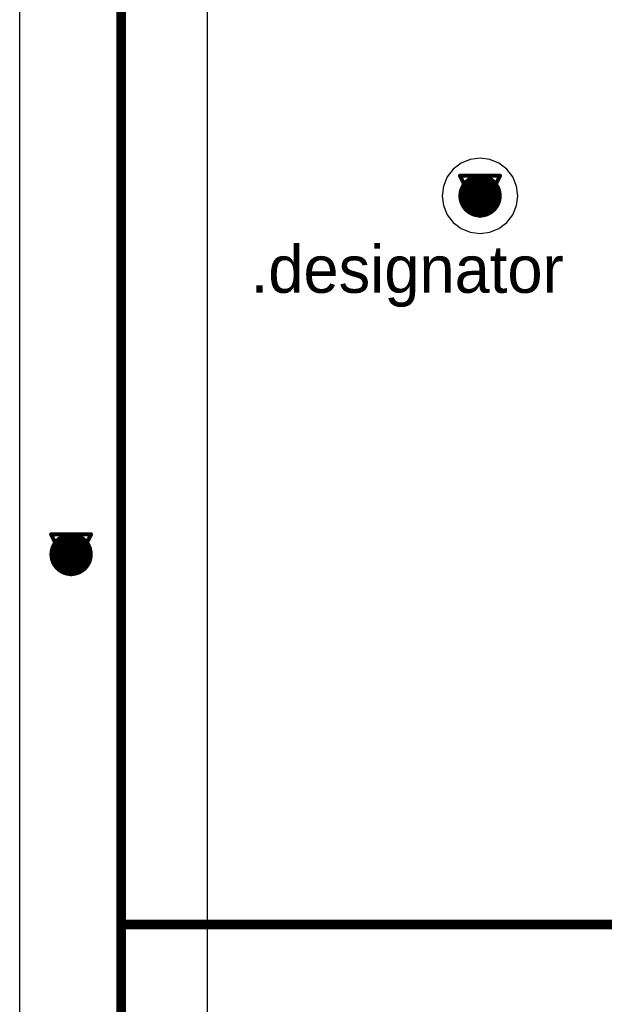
# Model space of a CAD drawing. Header units: millimetres. Extents: x 138 to 555, y 26 to 334.
# Tile 232 of 256: x 161.43 to 168.85, y 200.19 to 212.68. Entities that reach past the tile are written whole.
import ezdxf

# ---------------------------------------------------------------- set-up
doc = ezdxf.new("R2010")
doc.units = ezdxf.units.MM
for name, color, linetype in [('BottomLayer', 5, 'Continuous'), ('DrillDrawing', 1, 'Continuous'), ('Mechanical27', 56, 'Continuous'), ('MidLayer1', 16, 'Continuous'), ('MidLayer2', 76, 'Continuous'), ('MidLayer3', 90, 'Continuous'), ('MidLayer4', 156, 'Continuous'), ('MultiLayer', 9, 'Continuous'), ('TopLayer', 1, 'Continuous'), ('TopOverlay', 2, 'Continuous'), ('ViaHoleLayer', 16, 'Continuous')]:
    doc.layers.add(name, color=color, linetype=linetype)

# ---------------------------------------------------------------- blocks, each defined once
blk = doc.blocks.new('CON_DB9_MALE_TYCO_3_1634580_2_517')
at = {"layer": 'Mechanical27', "const_width": 0.01}
for points in [[(8.3, -2.3), (8.3, 10.6)], [(15.5, -2.3), (-15.5, -2.3)]]:
    blk.add_lwpolyline(points, dxfattribs=at)
at = {"layer": 'Mechanical27', "const_width": 0.005}
blk.add_lwpolyline([(8.298, -2.3, 1), (8.303, -2.3, 1)], format="xyb", close=True, dxfattribs=at)
at = {"layer": 'TopOverlay', "const_width": 0.12}
for points in [[(8.3, -2.3), (8.3, 10.6)], [(15.5, -2.3), (-15.5, -2.3)]]:
    blk.add_lwpolyline(points, dxfattribs=at)
at = {"layer": 'TopOverlay', "const_width": 0.06}
blk.add_lwpolyline([(8.27, -2.3, 1), (8.33, -2.3, 1)], format="xyb", close=True, dxfattribs=at)

msp = doc.modelspace()

# ---------------------------------------------------------------- linework, layer by layer
at = {"layer": 'BottomLayer'}
msp.add_line((161.432, 191.474), (161.432, 310.896), dxfattribs=at)
at = {"layer": 'BottomLayer', "const_width": 0.275}
for points in [[(167.135, 210.45, 1), (167.41, 210.45, 1)], [(161.947, 205.902, 1), (162.222, 205.902, 1)]]:
    msp.add_lwpolyline(points, format="xyb", close=True, dxfattribs=at)
at = {"layer": 'DrillDrawing', "const_width": 0.0508}
for points in [[(167.018, 210.704), (167.526, 210.704)], [(167.018, 210.704), (167.272, 210.196)], [(167.272, 210.196), (167.526, 210.704)], [(167.12, 210.603), (167.425, 210.603)], [(167.12, 210.603), (167.272, 210.298)], [(167.272, 210.298), (167.425, 210.603)], [(161.83, 206.156), (162.338, 206.156)], [(161.83, 206.156), (162.084, 205.648)], [(162.084, 205.648), (162.338, 206.156)], [(161.932, 206.054), (162.237, 206.054)], [(161.932, 206.054), (162.084, 205.749)], [(162.084, 205.749), (162.237, 206.054)]]:
    msp.add_lwpolyline(points, dxfattribs=at)
at = {"layer": 'DrillDrawing', "const_width": 0.0254}
for points in [[(167.005, 210.704, 1), (167.031, 210.704, 1)], [(167.005, 210.704, 1), (167.031, 210.704, 1)], [(167.513, 210.704, 1), (167.539, 210.704, 1)], [(167.513, 210.704, 1), (167.539, 210.704, 1)], [(167.107, 210.603, 1), (167.132, 210.603, 1)], [(167.107, 210.603, 1), (167.132, 210.603, 1)], [(167.412, 210.603, 1), (167.437, 210.603, 1)], [(167.412, 210.603, 1), (167.437, 210.603, 1)], [(167.259, 210.298, 1), (167.285, 210.298, 1)], [(167.259, 210.298, 1), (167.285, 210.298, 1)], [(167.259, 210.196, 1), (167.285, 210.196, 1)], [(167.259, 210.196, 1), (167.285, 210.196, 1)], [(161.818, 206.156, 1), (161.843, 206.156, 1)], [(161.818, 206.156, 1), (161.843, 206.156, 1)], [(162.326, 206.156, 1), (162.351, 206.156, 1)], [(162.326, 206.156, 1), (162.351, 206.156, 1)], [(161.919, 206.054, 1), (161.945, 206.054, 1)], [(161.919, 206.054, 1), (161.945, 206.054, 1)], [(162.224, 206.054, 1), (162.249, 206.054, 1)], [(162.224, 206.054, 1), (162.249, 206.054, 1)], [(162.072, 205.749, 1), (162.097, 205.749, 1)], [(162.072, 205.749, 1), (162.097, 205.749, 1)], [(162.072, 205.648, 1), (162.097, 205.648, 1)], [(162.072, 205.648, 1), (162.097, 205.648, 1)]]:
    msp.add_lwpolyline(points, format="xyb", close=True, dxfattribs=at)
at = {"layer": 'MidLayer1', "const_width": 0.275}
for points in [[(167.135, 210.45, 1), (167.41, 210.45, 1)], [(161.947, 205.902, 1), (162.222, 205.902, 1)]]:
    msp.add_lwpolyline(points, format="xyb", close=True, dxfattribs=at)
at = {"layer": 'MidLayer2'}
msp.add_line((161.432, 191.474), (161.432, 310.896), dxfattribs=at)
at = {"layer": 'MidLayer2', "const_width": 0.275}
for points in [[(167.135, 210.45, 1), (167.41, 210.45, 1)], [(161.947, 205.902, 1), (162.222, 205.902, 1)]]:
    msp.add_lwpolyline(points, format="xyb", close=True, dxfattribs=at)
at = {"layer": 'MidLayer3'}
msp.add_line((161.432, 191.389), (161.432, 310.896), dxfattribs=at)
at = {"layer": 'MidLayer3', "const_width": 0.275}
for points in [[(167.135, 210.45, 1), (167.41, 210.45, 1)], [(161.947, 205.902, 1), (162.222, 205.902, 1)]]:
    msp.add_lwpolyline(points, format="xyb", close=True, dxfattribs=at)
at = {"layer": 'MidLayer4'}
for p, q in [((163.813, 187), (163.813, 232.564)), ((167.033, 210.865), (166.933, 210.789)), ((167.148, 210.913), (167.033, 210.865)), ((167.272, 210.929), (167.148, 210.913)), ((167.396, 210.913), (167.272, 210.929)), ((167.512, 210.865), (167.396, 210.913)), ((167.611, 210.789), (167.512, 210.865)), ((166.933, 210.789), (166.857, 210.69)), ((167.687, 210.69), (167.611, 210.789)), ((166.857, 210.69), (166.809, 210.574)), ((167.735, 210.574), (167.687, 210.69)), ((166.809, 210.574), (166.793, 210.45)), ((167.751, 210.45), (167.735, 210.574)), ((166.793, 210.45), (166.809, 210.326)), ((167.735, 210.326), (167.751, 210.45)), ((166.809, 210.326), (166.857, 210.211)), ((167.687, 210.211), (167.735, 210.326)), ((166.857, 210.211), (166.933, 210.112)), ((166.933, 210.112), (167.033, 210.035)), ((167.512, 210.035), (167.611, 210.112)), ((167.611, 210.112), (167.687, 210.211)), ((167.033, 210.035), (167.148, 209.988)), ((167.148, 209.988), (167.272, 209.971)), ((167.272, 209.971), (167.396, 209.988)), ((167.396, 209.988), (167.512, 210.035))]:
    msp.add_line(p, q, dxfattribs=at)
at = {"layer": 'MidLayer4', "const_width": 0.275}
for points in [[(167.135, 210.45, 1), (167.41, 210.45, 1)], [(161.947, 205.902, 1), (162.222, 205.902, 1)]]:
    msp.add_lwpolyline(points, format="xyb", close=True, dxfattribs=at)
at = {"layer": 'MultiLayer', "const_width": 0.275}
for points in [[(167.135, 210.45, 1), (167.41, 210.45, 1)], [(161.947, 205.902, 1), (162.222, 205.902, 1)]]:
    msp.add_lwpolyline(points, format="xyb", close=True, dxfattribs=at)
at = {"layer": 'TopLayer'}
msp.add_line((161.432, 191.474), (161.432, 310.896), dxfattribs=at)
at = {"layer": 'TopLayer', "const_width": 0.275}
for points in [[(167.135, 210.45, 1), (167.41, 210.45, 1)], [(161.947, 205.902, 1), (162.222, 205.902, 1)]]:
    msp.add_lwpolyline(points, format="xyb", close=True, dxfattribs=at)
at = {"layer": 'ViaHoleLayer', "const_width": 0.15}
for points in [[(167.197, 210.45, 1), (167.347, 210.45, 1)], [(162.009, 205.902, 1), (162.159, 205.902, 1)]]:
    msp.add_lwpolyline(points, format="xyb", close=True, dxfattribs=at)

# ---------------------------------------------------------------- block references
at = {"rotation": 270}
msp.add_blockref('CON_DB9_MALE_TYCO_3_1634580_2_517', (165.02, 209.507), dxfattribs=at)

# ---------------------------------------------------------------- texts
at = {"layer": 'Mechanical27'}
msp.add_text('.designator', height=0.6, dxfattribs=at).set_placement((164.363, 209.22))

doc.saveas('drawing.dxf')
